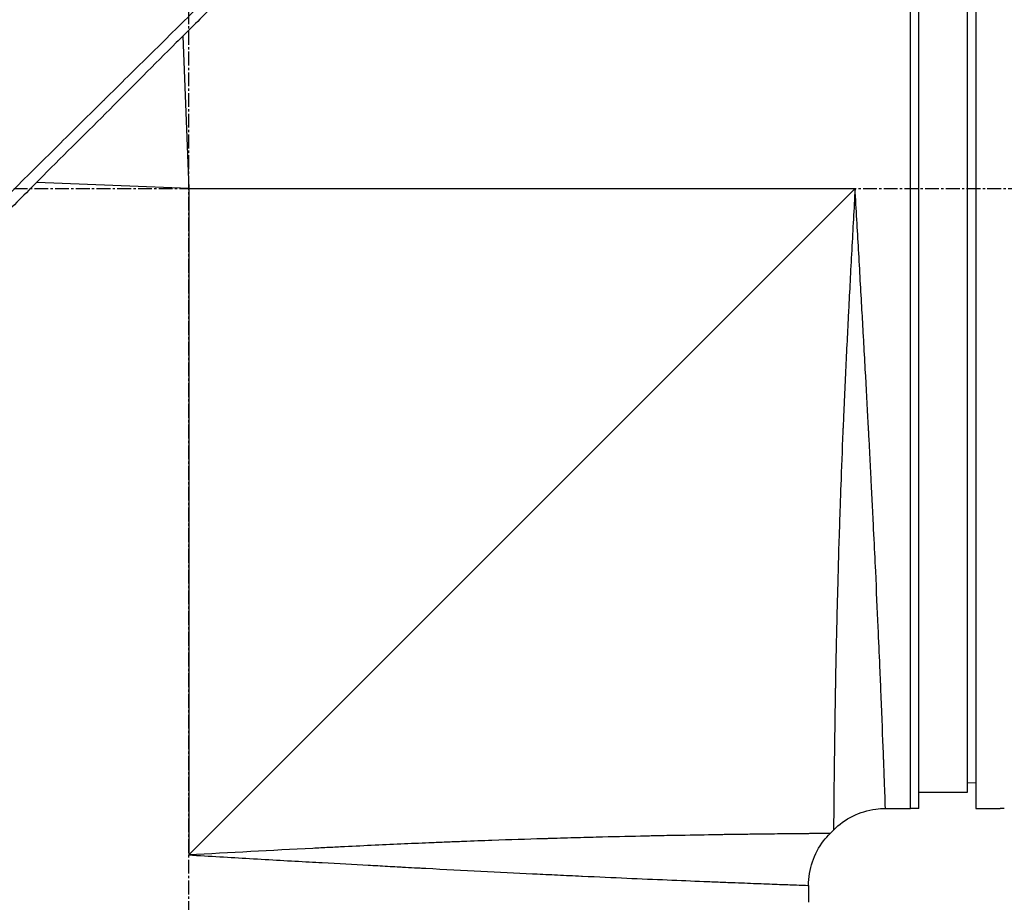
# Model space of a CAD drawing. Header units: millimetres. Extents: x 0 to 5219, y 0 to 2970.
# Tile 5 of 237: x 253 to 374, y 850 to 959. Entities that reach past the tile are written whole.
import ezdxf

# ---------------------------------------------------------------- set-up
doc = ezdxf.new("R2010")
doc.units = ezdxf.units.MM
doc.header["$LTSCALE"] = 0.2
doc.linetypes.add('CENTER2', pattern=[1.125, 0.75, -0.125, 0.125, -0.125])
doc.layers.add('02_Center Line', color=1, linetype='CENTER2')

# ---------------------------------------------------------------- blocks, each defined once
blk = doc.blocks.new('A$C49a5a934')
for p, q in [((88.5, 121), (88.5, 273)), ((88.5, 121), (88.5, 273)), ((89.5, 121), (89.5, 273)), ((96.5, 273), (96.5, 121)), ((95.5, 123), (95.5, 271)), ((-0.74, 215.65), (0, 197)), ((0, 197), (-18.64, 197.74)), ((0, 197), (81.7, 197)), ((0, 197), (0, 115.3)), ((81.7, 197), (0, 115.3)), ((96.5, 124.13), (95.5, 124.11)), ((89.5, 123), (95.5, 123)), ((85.43, 121), (88.5, 121)), ((89.5, 121), (88.5, 121)), ((96.5, 121), (99.5, 121)), ((79.06, 118.36), (78.64, 117.94)), ((76, 111.57), (76, 109.5))]:
    blk.add_line(p, q)
for points, knots in [([(57.45, 275.44), (57.45, 275.44), (57.41, 275.4), (57.34, 275.33), (57.3, 275.29), (57.26, 275.24), (57.2, 275.19), (57.15, 275.13), (57.08, 275.06), (57.01, 274.99), (56.86, 274.84), (56.68, 274.65), (56.46, 274.43), (56.35, 274.32), (56.23, 274.2), (56.1, 274.07), (55.98, 273.95), (55.84, 273.81), (55.7, 273.67), (55.7, 273.66), (55.69, 273.66), (55.69, 273.65), (55.4, 273.36), (55.08, 273.03), (54.72, 272.67), (54.54, 272.49), (54.36, 272.3), (54.16, 272.11), (53.97, 271.91), (53.77, 271.71), (53.56, 271.49), (53.14, 271.07), (52.69, 270.62), (52.22, 270.14), (51.76, 269.67), (51.27, 269.18), (50.76, 268.66), (50.74, 268.64), (50.73, 268.63), (50.71, 268.61), (49.67, 267.56), (48.53, 266.4), (47.3, 265.17), (46.69, 264.55), (46.06, 263.91), (45.41, 263.25), (44.76, 262.6), (44.08, 261.92), (43.4, 261.23), (42.7, 260.53), (41.99, 259.82), (41.27, 259.09), (40.54, 258.36), (39.8, 257.61), (39.04, 256.85), (38.29, 256.09), (37.52, 255.31), (36.73, 254.53), (35.95, 253.74), (35.15, 252.94), (34.35, 252.13), (34.29, 252.08), (34.23, 252.02), (34.18, 251.96), (33.42, 251.21), (32.65, 250.44), (31.87, 249.67), (31.04, 248.84), (30.2, 248.01), (29.34, 247.16), (28.07, 245.89), (26.76, 244.6), (25.44, 243.28), (25, 242.85), (24.56, 242.41), (24.12, 241.97), (23.89, 241.75), (23.67, 241.52), (23.44, 241.3), (22.77, 240.63), (22.1, 239.96), (21.42, 239.29), (20.06, 237.95), (18.69, 236.59), (17.3, 235.21), (15.92, 233.84), (14.52, 232.45), (13.1, 231.05), (13.01, 230.96), (12.93, 230.88), (12.84, 230.79), (9.15, 227.13), (5.38, 223.4), (1.57, 219.63), (1.47, 219.53), (1.38, 219.44), (1.28, 219.35), (0.32, 218.4), (-0.64, 217.44), (-1.61, 216.49), (-2.58, 215.53), (-3.55, 214.57), (-4.53, 213.61), (-6.48, 211.69), (-8.42, 209.77), (-10.36, 207.85), (-10.45, 207.77), (-10.53, 207.69), (-10.61, 207.61), (-12.57, 205.67), (-14.52, 203.74), (-16.47, 201.81), (-17.45, 200.85), (-18.42, 199.88), (-19.39, 198.92), (-20.36, 197.95), (-21.33, 196.99), (-22.3, 196.03), (-22.36, 195.97), (-22.42, 195.91), (-22.48, 195.85), (-24.4, 193.93), (-26.32, 192.02), (-28.22, 190.13), (-29.16, 189.18), (-30.11, 188.24), (-31.05, 187.3), (-31.99, 186.36), (-32.93, 185.42), (-33.86, 184.49), (-33.9, 184.45), (-33.95, 184.4), (-34, 184.35), (-35.88, 182.48), (-37.74, 180.61), (-39.57, 178.78), (-41.4, 176.94), (-43.21, 175.14), (-44.98, 173.36), (-45.87, 172.47), (-46.75, 171.59), (-47.62, 170.71), (-48.49, 169.84), (-49.35, 168.97), (-50.21, 168.11), (-51.06, 167.25), (-51.9, 166.41), (-52.73, 165.57), (-53.57, 164.73), (-54.39, 163.91), (-55.2, 163.09), (-55.21, 163.07), (-55.23, 163.06), (-55.25, 163.04), (-56.06, 162.22), (-56.86, 161.42), (-57.64, 160.62), (-58.43, 159.83), (-59.2, 159.05), (-59.96, 158.28), (-60.72, 157.52), (-61.47, 156.77), (-62.19, 156.03), (-63.65, 154.56), (-65.04, 153.16), (-66.35, 151.82), (-66.68, 151.49), (-67.01, 151.16), (-67.33, 150.83), (-67.65, 150.51), (-67.96, 150.19), (-68.27, 149.88), (-69.51, 148.63), (-70.66, 147.46), (-71.71, 146.39), (-71.72, 146.39), (-71.72, 146.38), (-71.72, 146.38), (-72.25, 145.85), (-72.75, 145.34), (-73.22, 144.86), (-73.7, 144.38), (-74.14, 143.92), (-74.56, 143.5), (-74.98, 143.08), (-75.36, 142.68), (-75.72, 142.32), (-76.07, 141.96), (-76.39, 141.63), (-76.68, 141.34), (-76.97, 141.05), (-77.22, 140.79), (-77.44, 140.56), (-77.55, 140.45), (-77.65, 140.35), (-77.75, 140.26), (-77.84, 140.16), (-77.92, 140.08), (-78, 140), (-78.14, 139.85), (-78.25, 139.74), (-78.33, 139.66), (-78.4, 139.59), (-78.44, 139.55), (-78.44, 139.55)], [0, 0, 0, 0, 0.0041991, 0.0041991, 0.0041991, 0.0062987, 0.0062987, 0.0062987, 0.0083983, 0.0083983, 0.0083983, 0.0125974, 0.0125974, 0.0125974, 0.014697, 0.014697, 0.014697, 0.0167965, 0.0167965, 0.0167965, 0.0168599, 0.0168599, 0.0168599, 0.0210764, 0.0210764, 0.0210764, 0.0231847, 0.0231847, 0.0231847, 0.025293, 0.025293, 0.025293, 0.0295096, 0.0295096, 0.0295096, 0.0335924, 0.0335924, 0.0335924, 0.0337261, 0.0337261, 0.0337261, 0.0420526, 0.0420526, 0.0420526, 0.0462159, 0.0462159, 0.0462159, 0.0503791, 0.0503791, 0.0503791, 0.0545745, 0.0545745, 0.0545745, 0.0587698, 0.0587698, 0.0587698, 0.0629602, 0.0629602, 0.0629602, 0.0671505, 0.0671505, 0.0671505, 0.0674414, 0.0674414, 0.0674414, 0.0713694, 0.0713694, 0.0713694, 0.0755743, 0.0755743, 0.0755743, 0.0818817, 0.0818817, 0.0818817, 0.0839768, 0.0839768, 0.0839768, 0.0850355, 0.0850355, 0.0850355, 0.0881892, 0.0881892, 0.0881892, 0.0944966, 0.0944966, 0.0944966, 0.1008041, 0.1008041, 0.1008041, 0.1011921, 0.1011921, 0.1011921, 0.1176445, 0.1176445, 0.1176445, 0.1180502, 0.1180502, 0.1180502, 0.1221943, 0.1221943, 0.1221943, 0.1263384, 0.1263384, 0.1263384, 0.1346266, 0.1346266, 0.1346266, 0.1349824, 0.1349824, 0.1349824, 0.143338, 0.143338, 0.143338, 0.1475158, 0.1475158, 0.1475158, 0.1516936, 0.1516936, 0.1516936, 0.1519551, 0.1519551, 0.1519551, 0.160293, 0.160293, 0.160293, 0.164462, 0.164462, 0.164462, 0.168631, 0.168631, 0.168631, 0.1688379, 0.1688379, 0.1688379, 0.1772635, 0.1772635, 0.1772635, 0.1856891, 0.1856891, 0.1856891, 0.1899019, 0.1899019, 0.1899019, 0.1941147, 0.1941147, 0.1941147, 0.1983275, 0.1983275, 0.1983275, 0.2025403, 0.2025403, 0.2025403, 0.2026348, 0.2026348, 0.2026348, 0.206856, 0.206856, 0.206856, 0.2110771, 0.2110771, 0.2110771, 0.2152983, 0.2152983, 0.2152983, 0.2237405, 0.2237405, 0.2237405, 0.2258511, 0.2258511, 0.2258511, 0.2279617, 0.2279617, 0.2279617, 0.2364039, 0.2364039, 0.2364039, 0.2364237, 0.2364237, 0.2364237, 0.240644, 0.240644, 0.240644, 0.2448644, 0.2448644, 0.2448644, 0.2490847, 0.2490847, 0.2490847, 0.253305, 0.253305, 0.253305, 0.2575358, 0.2575358, 0.2575358, 0.2596491, 0.2596491, 0.2596491, 0.2617623, 0.2617623, 0.2617623, 0.2659889, 0.2659889, 0.2659889, 0.2702154, 0.2702154, 0.2702154, 0.2702154]), ([(57.45, 273.84), (57.45, 273.84), (57.15, 273.54), (56.01, 272.39), (55.18, 271.55), (51.97, 268.36), (48.95, 265.35), (43.01, 259.4), (40.39, 256.78), (36.53, 252.92), (35.43, 251.82), (33.82, 250.21), (33.32, 249.71), (30.42, 246.81), (27.93, 244.31), (21.31, 237.69), (17.07, 233.45), (10.42, 226.81), (8.07, 224.45), (4.64, 221.03), (3.58, 219.97), (1.76, 218.14), (1.01, 217.38), (-0.06, 216.32), (-0.37, 216.01), (-0.95, 215.43), (-1.24, 215.15), (-1.52, 214.87)], [-12.224149, -12.224149, -12.224149, -12.224149, -11.037359, -11.037359, -9.877095, -9.877095, -7.592298, -7.592298, -6.07984, -6.07984, -5.495393, -5.495393, -5.239423, -5.239423, -4.019638, -4.019638, -2.082992, -2.082992, -1.043435, -1.043435, -0.581051, -0.581051, -0.251822, -0.251822, -0.120605, -0.120605, -0.000021, -0.000021, -0.000021, -0.000021]), ([(-1.52, 214.87), (-4.23, 212.18), (-6.94, 209.42), (-12.41, 203.95), (-15.17, 201.25), (-17.86, 198.55)], [-2.319062, -2.319062, -2.319062, -2.319062, -1.1611, -1.1611, -0.001522, -0.001522, -0.001522, -0.001522]), ([(-17.86, 198.55), (-18.13, 198.25), (-18.41, 197.97), (-19, 197.38), (-19.3, 197.08), (-20.39, 195.98), (-21.18, 195.2), (-23.06, 193.32), (-24.16, 192.23), (-27.68, 188.71), (-30.1, 186.29), (-36.92, 179.47), (-41.26, 175.12), (-47.99, 168.39), (-50.5, 165.89), (-53.18, 163.21), (-53.44, 162.95), (-54.82, 161.57), (-55.92, 160.47), (-59.79, 156.6), (-62.42, 153.97), (-66.6, 149.8), (-68.26, 148.14), (-71.13, 145.25), (-72.36, 144.02), (-74.47, 141.9), (-75.32, 141.05), (-76.21, 140.17), (-76.44, 139.94), (-76.76, 139.63), (-76.84, 139.55), (-76.84, 139.55)], [-12.052589, -12.052589, -12.052589, -12.052589, -11.934103, -11.934103, -11.804161, -11.804161, -11.469421, -11.469421, -10.998435, -10.998435, -9.945484, -9.945484, -7.985272, -7.985272, -6.766883, -6.766883, -6.634722, -6.634722, -6.057598, -6.057598, -4.559072, -4.559072, -3.422422, -3.422422, -2.341546, -2.341546, -1.193783, -1.193783, -0.601834, -0.601834, 0, 0, 0, 0]), ([(81.7, 197), (81.57, 194.5), (81.43, 191.99), (81.29, 189.47), (81.29, 189.45), (81.29, 189.43), (81.29, 189.41), (81.22, 188.14), (81.15, 186.87), (81.09, 185.61), (81.02, 184.4), (80.97, 183.25), (80.9, 182.01), (80.9, 181.95), (80.89, 181.88), (80.89, 181.81), (80.83, 180.63), (80.77, 179.45), (80.72, 178.31), (80.65, 177.06), (80.6, 175.85), (80.54, 174.66), (80.53, 174.5), (80.53, 174.35), (80.52, 174.2), (80.46, 172.98), (80.41, 171.79), (80.36, 170.62), (80.33, 170.03), (80.31, 169.45), (80.28, 168.88), (80.27, 168.6), (80.26, 168.31), (80.24, 168.03), (80.24, 167.86), (80.23, 167.7), (80.22, 167.53), (80.22, 167.43), (80.21, 167.31), (80.21, 167.19), (80.11, 164.86), (80.03, 162.68), (79.95, 160.64), (79.94, 160.38), (79.93, 160.11), (79.93, 159.85), (79.89, 158.97), (79.86, 158.11), (79.84, 157.29), (79.8, 156.26), (79.77, 155.27), (79.74, 154.32), (79.74, 154.21), (79.73, 154.11), (79.73, 154.01), (79.73, 153.99), (79.73, 153.97), (79.73, 153.95), (79.72, 153.83), (79.72, 153.74), (79.72, 153.59), (79.64, 151.2), (79.58, 149.02), (79.53, 147.03), (79.5, 146.04), (79.48, 145.1), (79.46, 144.2), (79.44, 143.44), (79.43, 142.72), (79.41, 142.02), (79.41, 142), (79.41, 141.97), (79.41, 141.95), (79.41, 141.85), (79.4, 141.78), (79.4, 141.65), (79.36, 139.84), (79.33, 138.21), (79.3, 136.74), (79.3, 136.52), (79.3, 136.31), (79.29, 136.1), (79.29, 135.89), (79.28, 135.69), (79.28, 135.5), (79.27, 135.08), (79.27, 134.68), (79.26, 134.3), (79.25, 133.48), (79.23, 132.73), (79.22, 132.02), (79.22, 132.01), (79.22, 132), (79.22, 131.99), (79.22, 131.91), (79.22, 131.85), (79.22, 131.75), (79.2, 130.19), (79.18, 128.81), (79.16, 127.6), (79.15, 126.69), (79.14, 125.87), (79.13, 125.14), (79.13, 124.94), (79.13, 124.76), (79.12, 124.57), (79.12, 124.52), (79.12, 124.47), (79.12, 124.43), (79.12, 123.97), (79.11, 123.54), (79.11, 123.12), (79.11, 123.09), (79.11, 123.06), (79.11, 123.03), (79.1, 122.7), (79.1, 122.38), (79.1, 122.08), (79.1, 122.01), (79.1, 121.93), (79.1, 121.86), (79.1, 121.84), (79.09, 121.81), (79.09, 121.78), (79.09, 121.62), (79.09, 121.44), (79.09, 121.27), (79.09, 121.13), (79.09, 120.99), (79.09, 120.85), (79.09, 120.81), (79.09, 120.77), (79.08, 120.74), (79.08, 120.58), (79.08, 120.43), (79.08, 120.29), (79.08, 120.22), (79.08, 120.15), (79.08, 120.09), (79.08, 120.05), (79.08, 120.02), (79.08, 119.99), (79.08, 119.97), (79.08, 119.95), (79.08, 119.93), (79.08, 119.92), (79.08, 119.9), (79.08, 119.89), (79.07, 119.58), (79.07, 119.35), (79.07, 119.17), (79.07, 119.07), (79.07, 119), (79.07, 118.93), (79.07, 118.89), (79.07, 118.86), (79.07, 118.83), (79.07, 118.82), (79.07, 118.8), (79.07, 118.79), (79.07, 118.78), (79.07, 118.77), (79.07, 118.76), (79.07, 118.76), (79.07, 118.75), (79.07, 118.75), (79.06, 118.48), (79.06, 118.36), (79.06, 118.36)], [0, 0, 0, 0, 0.061969, 0.061969, 0.061969, 0.0625, 0.0625, 0.0625, 0.09375, 0.09375, 0.09375, 0.1234255, 0.1234255, 0.1234255, 0.125, 0.125, 0.125, 0.1531538, 0.1531538, 0.1531538, 0.1836029, 0.1836029, 0.1836029, 0.1875, 0.1875, 0.1875, 0.21875, 0.21875, 0.21875, 0.234375, 0.234375, 0.234375, 0.2421875, 0.2421875, 0.2421875, 0.2469884, 0.2469884, 0.2469884, 0.25, 0.25, 0.25, 0.3052191, 0.3052191, 0.3052191, 0.3125, 0.3125, 0.3125, 0.3368038, 0.3368038, 0.3368038, 0.3671875, 0.3671875, 0.3671875, 0.3705126, 0.3705126, 0.3705126, 0.3710937, 0.3710937, 0.3710937, 0.375, 0.375, 0.375, 0.4375, 0.4375, 0.4375, 0.46875, 0.46875, 0.46875, 0.4952139, 0.4952139, 0.4952139, 0.4960937, 0.4960937, 0.4960937, 0.5, 0.5, 0.5, 0.5544796, 0.5544796, 0.5544796, 0.5625, 0.5625, 0.5625, 0.5702519, 0.5702519, 0.5702519, 0.5865122, 0.5865122, 0.5865122, 0.6206238, 0.6206238, 0.6206238, 0.6210937, 0.6210937, 0.6210937, 0.625, 0.625, 0.625, 0.6875, 0.6875, 0.6875, 0.734375, 0.734375, 0.734375, 0.7469686, 0.7469686, 0.7469686, 0.75, 0.75, 0.75, 0.7791382, 0.7791382, 0.7791382, 0.78125, 0.78125, 0.78125, 0.8046875, 0.8046875, 0.8046875, 0.8101255, 0.8101255, 0.8101255, 0.8125, 0.8125, 0.8125, 0.828125, 0.828125, 0.828125, 0.8405244, 0.8405244, 0.8405244, 0.84375, 0.84375, 0.84375, 0.859375, 0.859375, 0.859375, 0.8671875, 0.8671875, 0.8671875, 0.8710938, 0.8710938, 0.8710938, 0.8735646, 0.8735646, 0.8735646, 0.875, 0.875, 0.875, 0.90625, 0.90625, 0.90625, 0.921875, 0.921875, 0.921875, 0.9296875, 0.9296875, 0.9296875, 0.9335938, 0.9335938, 0.9335938, 0.9367093, 0.9367093, 0.9367093, 0.9375, 0.9375, 0.9375, 1, 1, 1, 1]), ([(85.43, 121), (85.43, 121), (85.42, 121.12), (85.41, 121.37), (85.41, 121.61), (85.39, 121.98), (85.38, 122.46), (85.36, 122.94), (85.34, 123.55), (85.31, 124.26), (85.3, 124.63), (85.28, 125.02), (85.27, 125.44), (85.25, 125.87), (85.23, 126.32), (85.21, 126.79), (85.21, 126.88), (85.21, 126.97), (85.2, 127.06), (85.13, 128.93), (85.05, 131.19), (84.94, 133.79), (84.94, 133.89), (84.93, 134), (84.93, 134.1), (84.9, 134.7), (84.88, 135.31), (84.85, 135.94), (84.84, 136.31), (84.82, 136.69), (84.8, 137.07), (84.79, 137.46), (84.77, 137.85), (84.75, 138.25), (84.75, 138.31), (84.75, 138.38), (84.75, 138.45), (84.68, 139.98), (84.61, 141.55), (84.54, 143.26), (84.44, 145.39), (84.34, 147.67), (84.23, 150.08), (84.16, 151.54), (84.09, 153.05), (84.01, 154.6), (84.01, 154.64), (84.01, 154.69), (84, 154.74), (83.95, 155.77), (83.9, 156.83), (83.85, 157.91), (83.8, 158.93), (83.74, 159.96), (83.69, 161.02), (83.69, 161.06), (83.69, 161.11), (83.68, 161.16), (83.63, 162.22), (83.57, 163.3), (83.52, 164.4), (83.49, 164.97), (83.46, 165.54), (83.43, 166.12), (83.41, 166.41), (83.4, 166.7), (83.38, 167), (83.37, 167.14), (83.37, 167.29), (83.36, 167.44), (83.35, 167.58), (83.34, 167.76), (83.33, 167.87), (83.33, 168.01), (83.32, 168.15), (83.31, 168.29), (83.21, 170.3), (83.09, 172.49), (82.96, 174.86), (82.89, 176.02), (82.83, 177.21), (82.76, 178.46), (82.72, 179.16), (82.68, 179.88), (82.64, 180.6), (82.61, 181.1), (82.58, 181.61), (82.55, 182.12), (82.42, 184.46), (82.28, 186.92), (82.13, 189.52), (82, 191.91), (81.85, 194.4), (81.7, 197)], [0.5000048, 0.5000048, 0.5000048, 0.5000048, 0.5301821, 0.5301821, 0.5301821, 0.560531, 0.560531, 0.560531, 0.5911455, 0.5911455, 0.5911455, 0.6065856, 0.6065856, 0.6065856, 0.6221334, 0.6221334, 0.6221334, 0.625, 0.625, 0.625, 0.6850898, 0.6850898, 0.6850898, 0.6875, 0.6875, 0.6875, 0.7011464, 0.7011464, 0.7011464, 0.7092438, 0.7092438, 0.7092438, 0.7173743, 0.7173743, 0.7173743, 0.71875, 0.71875, 0.71875, 0.7499738, 0.7499738, 0.7499738, 0.7889478, 0.7889478, 0.7889478, 0.8125, 0.8125, 0.8125, 0.8131921, 0.8131921, 0.8131921, 0.8288728, 0.8288728, 0.8288728, 0.84375, 0.84375, 0.84375, 0.8444134, 0.8444134, 0.8444134, 0.859375, 0.859375, 0.859375, 0.8671875, 0.8671875, 0.8671875, 0.8710937, 0.8710937, 0.8710937, 0.8730469, 0.8730469, 0.8730469, 0.8749735, 0.8749735, 0.8749735, 0.8773485, 0.8773485, 0.8773485, 0.9115235, 0.9115235, 0.9115235, 0.9281399, 0.9281399, 0.9281399, 0.9375, 0.9375, 0.9375, 0.9439123, 0.9439123, 0.9439123, 0.973127, 0.973127, 0.973127, 1, 1, 1, 1]), ([(79.06, 118.36), (79.75, 119.05), (80.56, 119.63), (82.31, 120.5), (83.26, 120.79), (84.63, 120.97), (85.03, 121), (85.43, 121)], [0, 0, 0, 0, 0.2916732, 0.2916732, 0.5842531, 0.5842531, 0.7041738, 0.7041738, 0.7041738, 0.7041738]), ([(100, 121), (100, 121), (99.99, 121), (99.97, 121), (99.95, 121), (99.93, 121), (99.89, 121), (99.86, 121), (99.81, 121), (99.76, 121), (99.72, 121), (99.66, 121), (99.61, 121), (99.57, 121), (99.54, 121), (99.5, 121)], [0.5001155, 0.5001155, 0.5001155, 0.5001155, 0.6074687, 0.6074687, 0.6074687, 0.7149373, 0.7149373, 0.7149373, 0.8224074, 0.8224074, 0.8224074, 0.9298784, 0.9298784, 0.9298784, 1, 1, 1, 1]), ([(78.64, 117.94), (78.64, 117.94), (78.61, 117.93), (78.51, 117.93), (78.47, 117.93), (78.4, 117.93), (78.37, 117.93), (78.32, 117.93), (78.28, 117.93), (78.19, 117.93), (78.12, 117.93), (78.01, 117.93), (77.96, 117.93), (77.89, 117.93), (77.87, 117.93), (77.82, 117.93), (77.79, 117.93), (77.69, 117.93), (77.6, 117.93), (77.44, 117.93), (77.38, 117.92), (77.28, 117.92), (77.24, 117.92), (77.17, 117.92), (77.13, 117.92), (76.97, 117.92), (76.83, 117.92), (76.54, 117.92), (76.38, 117.92), (76.08, 117.91), (75.92, 117.91), (75.58, 117.91), (75.38, 117.91), (74.41, 117.9), (73.52, 117.89), (72.08, 117.87), (71.57, 117.87), (70.74, 117.86), (70.45, 117.85), (69.86, 117.85), (69.53, 117.84), (68.66, 117.83), (68.03, 117.82), (67.03, 117.81), (66.68, 117.8), (66.14, 117.79), (65.87, 117.79), (65.59, 117.79), (65.4, 117.78), (65.29, 117.78), (63.95, 117.76), (62.52, 117.74), (60.07, 117.69), (59.21, 117.68), (57.84, 117.65), (57.36, 117.64), (56.64, 117.63), (56.39, 117.62), (56.01, 117.61), (55.89, 117.61), (55.64, 117.6), (55.48, 117.6), (53.76, 117.56), (51.97, 117.52), (48.98, 117.44), (47.93, 117.42), (46.29, 117.37), (45.73, 117.35), (44.87, 117.33), (44.43, 117.31), (43.99, 117.3), (43.69, 117.29), (43.51, 117.29), (41.49, 117.22), (39.42, 117.16), (36.05, 117.04), (34.88, 116.99), (33.06, 116.92), (32.44, 116.9), (31.49, 116.86), (31.17, 116.85), (30.53, 116.82), (30.16, 116.81), (27.64, 116.7), (25.3, 116.6), (21.62, 116.43), (20.38, 116.37), (18.46, 116.27), (17.82, 116.24), (16.52, 116.18), (15.84, 116.14), (10.15, 115.85), (5.05, 115.57), (0, 115.3)], [0, 0, 0, 0, 0.03125, 0.03125, 0.046875, 0.046875, 0.054688, 0.054688, 0.0625, 0.0625, 0.078125, 0.078125, 0.085938, 0.085938, 0.089844, 0.089844, 0.09375, 0.09375, 0.109375, 0.109375, 0.117188, 0.117188, 0.121094, 0.121094, 0.125, 0.125, 0.140625, 0.140625, 0.15625, 0.15625, 0.171875, 0.171875, 0.1875, 0.1875, 0.25, 0.25, 0.28125, 0.28125, 0.296875, 0.296875, 0.3125, 0.3125, 0.34375, 0.34375, 0.359375, 0.359375, 0.367188, 0.371094, 0.371094, 0.375, 0.375, 0.4375, 0.4375, 0.46875, 0.46875, 0.484375, 0.484375, 0.492188, 0.492188, 0.496094, 0.496094, 0.5, 0.5, 0.5625, 0.5625, 0.59375, 0.59375, 0.609375, 0.609375, 0.617188, 0.621094, 0.621094, 0.625, 0.625, 0.6875, 0.6875, 0.71875, 0.71875, 0.734375, 0.734375, 0.742188, 0.742188, 0.75, 0.75, 0.8125, 0.8125, 0.84375, 0.84375, 0.859375, 0.859375, 0.875, 0.875, 1, 1, 1, 1]), ([(76, 111.57), (76, 112.54), (76.16, 113.53), (76.78, 115.37), (77.25, 116.26), (78.09, 117.35), (78.35, 117.65), (78.64, 117.94)], [0, 0, 0, 0, 0.2916732, 0.2916732, 0.5842531, 0.5842531, 0.7041738, 0.7041738, 0.7041738, 0.7041738]), ([(0, 115.3), (2.59, 115.15), (5.08, 115.01), (7.46, 114.87), (10.03, 114.72), (12.48, 114.58), (14.79, 114.45), (15.32, 114.42), (15.84, 114.39), (16.36, 114.37), (18.35, 114.25), (20.23, 114.15), (22.01, 114.05), (22.4, 114.03), (22.79, 114.01), (23.17, 113.99), (23.99, 113.94), (24.79, 113.9), (25.57, 113.86), (25.79, 113.84), (26.01, 113.83), (26.23, 113.82), (26.72, 113.79), (27.2, 113.77), (27.67, 113.74), (27.91, 113.73), (28.14, 113.72), (28.37, 113.71), (28.49, 113.7), (28.6, 113.69), (28.72, 113.69), (28.83, 113.68), (28.91, 113.68), (29.06, 113.67), (33.7, 113.42), (38.08, 113.2), (42.15, 113), (42.22, 113), (42.29, 113), (42.35, 112.99), (43.32, 112.95), (44.27, 112.9), (45.21, 112.86), (45.71, 112.83), (46.21, 112.81), (46.7, 112.78), (47.19, 112.76), (47.68, 112.74), (48.17, 112.72), (48.21, 112.71), (48.25, 112.71), (48.29, 112.71), (50.18, 112.62), (52.02, 112.54), (53.7, 112.46), (57.17, 112.31), (60.33, 112.18), (63.14, 112.06), (63.48, 112.05), (63.83, 112.04), (64.16, 112.02), (64.5, 112.01), (64.83, 111.99), (65.15, 111.98), (65.79, 111.96), (66.41, 111.93), (67, 111.91), (68.06, 111.87), (69.04, 111.83), (69.93, 111.8), (70.02, 111.79), (70.1, 111.79), (70.18, 111.79), (71.13, 111.75), (71.97, 111.72), (72.7, 111.69), (73.06, 111.68), (73.39, 111.67), (73.7, 111.66), (74, 111.64), (74.28, 111.63), (74.52, 111.63), (75.01, 111.61), (75.38, 111.59), (75.63, 111.59), (75.87, 111.58), (76, 111.57), (76, 111.57), (76, 111.57), (76, 111.57), (76, 111.57)], [0, 0, 0, 0, 0.0268593, 0.0268593, 0.0268593, 0.0558825, 0.0558825, 0.0558825, 0.0625, 0.0625, 0.0625, 0.088102, 0.088102, 0.088102, 0.09375, 0.09375, 0.09375, 0.1058986, 0.1058986, 0.1058986, 0.109375, 0.109375, 0.109375, 0.1171875, 0.1171875, 0.1171875, 0.1210937, 0.1210937, 0.1210937, 0.1230469, 0.1230469, 0.1230469, 0.125, 0.125, 0.125, 0.1865064, 0.1865064, 0.1865064, 0.1875, 0.1875, 0.1875, 0.2022042, 0.2022042, 0.2022042, 0.2101236, 0.2101236, 0.2101236, 0.2180828, 0.2180828, 0.2180828, 0.21875, 0.21875, 0.21875, 0.25, 0.25, 0.25, 0.3146789, 0.3146789, 0.3146789, 0.3226569, 0.3226569, 0.3226569, 0.3306082, 0.3306082, 0.3306082, 0.3464266, 0.3464266, 0.3464266, 0.375, 0.375, 0.375, 0.3777022, 0.3777022, 0.3777022, 0.4086235, 0.4086235, 0.4086235, 0.4239943, 0.4239943, 0.4239943, 0.439307, 0.439307, 0.439307, 0.4697627, 0.4697627, 0.4697627, 0.4999997, 0.4999997, 0.4999997, 0.5000048, 0.5000048, 0.5000048, 0.5000048])]:
    blk.add_open_spline(points, degree=3, knots=knots)
at = {"layer": '02_Center Line', "ltscale": 11.288275}
for p, q in [((0, -19.06), (0, 312.62)), ((-107.81, 197), (296.58, 197))]:
    blk.add_line(p, q, dxfattribs=at)

msp = doc.modelspace()

# ---------------------------------------------------------------- block references
msp.add_blockref('A$C49a5a934', (274.157, 740.896))

doc.saveas('drawing.dxf')
